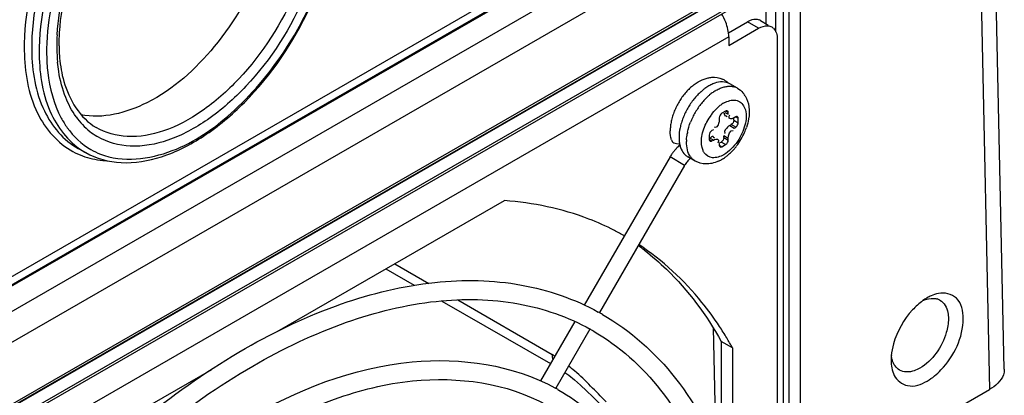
# Model space of a CAD drawing. Header units: inches. Extents: x 0 to 117, y 0 to 83.
# Tile 46 of 73: x 106.761 to 108.599, y 20.073 to 20.775. Entities that reach past the tile are written whole.
import ezdxf

# ---------------------------------------------------------------- set-up
doc = ezdxf.new("R2010")
doc.units = ezdxf.units.IN
doc.header["$LTSCALE"] = 6.431102
doc.header["$MEASUREMENT"] = 0
doc.layers.get('0').update_dxf_attribs({"linetype": 'CONTINUOUS'})

msp = doc.modelspace()

# ---------------------------------------------------------------- linework, layer by layer
at = {"color": 7, "linetype": 'CONTINUOUS'}
for p, q in [((105.3563, 19.493), (108.5545, 21.3395)), ((105.363, 19.479), (108.5651, 21.3277)), ((108.5615, 21.3276), (105.3632, 19.4811)), ((108.586, 21.292), (105.3838, 19.4432)), ((105.378, 19.3822), (108.5935, 21.2387)), ((105.378, 19.2668), (108.5899, 21.1211)), ((108.5871, 21.115), (105.3752, 19.2606)), ((108.5988, 20.1217), (108.5776, 21.1096)), ((108.5495, 21.092), (105.3676, 19.2549)), ((108.5495, 21.092), (108.5711, 20.0838)), ((106.1605, 19.688), (108.1937, 20.8618)), ((106.1574, 19.6812), (108.1906, 20.8551)), ((108.1724, 20.7527), (108.1724, 20.8445)), ((108.1862, 20.8536), (108.1862, 18.5366)), ((108.1974, 18.5305), (108.1974, 20.8474)), ((108.218, 20.8478), (108.218, 18.5307)), ((108.1536, 20.8337), (108.1536, 20.7681)), ((108.0839, 20.7509), (108.1193, 20.7713)), ((108.1235, 20.7734), (108.1193, 20.7713)), ((108.1402, 20.7592), (108.1193, 20.7713)), ((108.1275, 20.7749), (108.1235, 20.7734)), ((108.1439, 20.7737), (108.1583, 20.7654)), ((108.0845, 20.7271), (108.1402, 20.7592)), ((108.0845, 20.7432), (106.2332, 19.6743)), ((108.0845, 20.7432), (108.0845, 20.7271)), ((108.175, 20.7391), (108.175, 18.7782)), ((108.1006, 20.6473), (108.0867, 20.6554)), ((108.0668, 20.592), (108.0668, 20.5888)), ((108.0786, 20.6044), (108.0717, 20.6004)), ((108.0773, 20.602), (108.0835, 20.5984)), ((108.0784, 20.596), (108.0812, 20.5944)), ((108.0835, 20.6016), (108.0786, 20.6044)), ((108.0835, 20.5984), (108.0835, 20.6016)), ((108.094, 20.5876), (108.094, 20.5912)), ((108.094, 20.5876), (108.1023, 20.5827)), ((108.0974, 20.5936), (108.0946, 20.592)), ((108.1023, 20.5908), (108.0974, 20.5936)), ((108.1023, 20.5827), (108.1023, 20.5908)), ((108.0557, 20.5695), (108.0529, 20.5679)), ((108.0656, 20.5815), (108.0647, 20.5789)), ((108.0863, 20.5775), (108.0843, 20.5762)), ((108.0863, 20.5775), (108.0891, 20.5791)), ((108.0863, 20.5775), (108.0946, 20.5727)), ((108.0974, 20.5743), (108.0891, 20.5791)), ((108.0946, 20.5727), (108.0974, 20.5743)), ((108.1018, 20.5804), (108.1023, 20.5827)), ((108.048, 20.5594), (108.048, 20.5514)), ((108.048, 20.5514), (108.0529, 20.5486)), ((108.0557, 20.5502), (108.0494, 20.5538)), ((108.0529, 20.5486), (108.0557, 20.5502)), ((108.0552, 20.5558), (108.058, 20.5542)), ((108.0835, 20.5534), (108.0752, 20.5582)), ((108.0752, 20.555), (108.0752, 20.5582)), ((108.0752, 20.555), (108.0835, 20.5502)), ((108.0774, 20.5632), (108.078, 20.5625)), ((108.0835, 20.5502), (108.0835, 20.5534)), ((106.87, 20.5345), (106.884, 20.5267)), ((108.0646, 20.5462), (108.0639, 20.5447)), ((108.0668, 20.5438), (108.0668, 20.5406)), ((108.0668, 20.5406), (108.0717, 20.5377)), ((108.0671, 20.5448), (108.0703, 20.5466)), ((108.0786, 20.5418), (108.0703, 20.5466)), ((108.0717, 20.5377), (108.0786, 20.5418)), ((107.9748, 20.5187), (107.8147, 20.2414)), ((108.002, 20.503), (107.9748, 20.5187)), ((108.0219, 20.5109), (108.008, 20.519)), ((108.0131, 20.5161), (108.0092, 20.5126)), ((108.002, 20.503), (107.8431, 20.2276)), ((107.2412, 20.192), (107.6656, 20.437)), ((107.4613, 20.319), (107.5249, 20.2823)), ((107.4446, 20.3094), (107.4975, 20.2788)), ((107.5487, 20.2493), (107.7516, 20.1322)), ((107.5785, 20.2513), (107.7546, 20.1494)), ((108.4549, 20.2552), (108.454, 20.2547)), ((107.7969, 20.2107), (107.7331, 20.1001)), ((107.8254, 20.1969), (107.7614, 20.0861)), ((108.0551, 20.1993), (108.0608, 19.9743)), ((108.0914, 20.1617), (108.0706, 20.1738)), ((108.0706, 20.1738), (108.0706, 19.9496)), ((108.0914, 20.1617), (108.0914, 19.8867)), ((108.3876, 20.1396), (108.3875, 20.1386)), ((106.6521, 19.8519), (107.1192, 20.1215)), ((107.7785, 20.1158), (107.7859, 20.1104)), ((107.7859, 20.1104), (107.7966, 20.1018)), ((107.7657, 20.0836), (107.7672, 20.0828)), ((108.2501, 19.8985), (108.5711, 20.0838))]:
    msp.add_line(p, q, dxfattribs=at)
msp.add_lwpolyline([(107.7966, 20.1018), (107.8077, 20.092), (107.819, 20.0812), (107.8305, 20.0699), (107.8542, 20.0458)], dxfattribs=at)
for centre, radius, start, end in [((107.9852, 20.734), 0.1005, 21.3358, 31.2178), ((108.1357, 20.7595), 0.0165, 60.0646, 67.9562), ((108.1564, 20.7473), 0.0166, 47.2598, 59.9465), ((107.1956, 20.726), 0.3655, 176.6631, 179.8849), ((107.18, 20.7316), 0.3459, 176.7149, 180.8105), ((107.1713, 20.7262), 0.3412, 179.9106, 180.856), ((107.1474, 20.7256), 0.3172, 180.815, 185.348), ((107.1515, 20.7315), 0.3173, 180.8565, 181.8519), ((107.1341, 20.7308), 0.2999, 181.829, 185.2022), ((108.0575, 20.6302), 0.0373, 60.4366, 66.1467), ((108.0582, 20.6314), 0.0359, 55.6738, 60.4308), ((108.0891, 20.5652), 0.1126, 134.8717, 139.7792), ((108.0816, 20.5729), 0.1018, 129.6524, 134.8874), ((108.0993, 20.5661), 0.1, 127.7333, 131.7481), ((108.0946, 20.5721), 0.0924, 126.3481, 127.6996), ((108.1032, 20.5715), 0.0833, 122.5684, 125.2245), ((108.0992, 20.5777), 0.0759, 120.0201, 122.5668), ((108.0736, 20.6327), 0.0262, 59.9732, 66.6917), ((108.0874, 20.6244), 0.0265, 60.0189, 72.1328), ((108.0989, 20.5575), 0.1251, 144.4686, 149.0258), ((108.0947, 20.5605), 0.1199, 139.7648, 144.4683), ((108.122, 20.5445), 0.1315, 141.2546, 145.7178), ((108.1144, 20.5506), 0.1217, 136.6272, 141.2722), ((108.1064, 20.5582), 0.1107, 131.7511, 136.6227), ((108.1281, 20.5427), 0.1215, 136.523, 141.1957), ((108.12, 20.5504), 0.1103, 131.5464, 136.5197), ((108.1151, 20.5559), 0.1029, 130.1228, 131.5105), ((108.1096, 20.5625), 0.0943, 125.2687, 130.1762), ((108.0783, 20.6107), 0.0431, 31.4156, 40.824), ((108.0975, 20.5579), 0.1236, 153.4965, 158.1119), ((108.1008, 20.5563), 0.1273, 149.0099, 153.513), ((108.1251, 20.5423), 0.1353, 145.7011, 154.2932), ((108.139, 20.5343), 0.1352, 145.5838, 154.2648), ((108.1358, 20.5365), 0.1313, 141.1774, 145.6002), ((108.114, 20.5556), 0.0748, 126.429, 132.0881), ((108.1077, 20.5642), 0.0641, 122.0566, 126.4024), ((108.104, 20.57), 0.0572, 120.0122, 122.0128), ((106.9816, 20.6761), 0.1418, 215.3993, 223.1349), ((108.0805, 20.5638), 0.1056, 162.9816, 168.2402), ((108.0902, 20.5609), 0.1157, 158.1033, 162.9947), ((108.113, 20.5472), 0.1222, 158.6727, 163.2723), ((108.1222, 20.5436), 0.1321, 154.2758, 158.6913), ((108.1362, 20.5355), 0.1322, 154.2474, 158.6437), ((108.1336, 20.5374), 0.1016, 145.7248, 154.3364), ((108.1314, 20.5389), 0.0989, 141.2789, 145.7333), ((106.9736, 20.6687), 0.1309, 223.1579, 231.3644), ((108.0573, 20.5674), 0.0821, 173.9166, 180.1121), ((108.0689, 20.5662), 0.0937, 168.2277, 173.9198), ((108.1017, 20.5506), 0.1104, 163.2726, 168.2218), ((108.0384, 20.5897), 0.0285, 343.2734, 348.292), ((108.1015, 20.5532), 0.0287, 126.8862, 131.7811), ((108.0077, 20.6107), 0.1159, 336.6061, 341.4857), ((106.9696, 20.6638), 0.1246, 231.3996, 238.7384), ((106.9685, 20.6621), 0.1226, 238.7618, 239.8693), ((108.0828, 20.547), 0.0772, 177.1374, 179.7372), ((108.1079, 20.5442), 0.1025, 168.2825, 169.9059), ((108.0037, 20.6124), 0.1202, 322.4914, 336.6218), ((106.9604, 20.6477), 0.133, 239.8948, 248.3749), ((108.042, 20.481), 0.077, 135.931, 140.8027), ((108.0497, 20.5539), 0.058, 186.6649, 190.3625), ((108.0436, 20.5528), 0.0518, 190.3522, 194.6892), ((108.0137, 20.6041), 0.1073, 315.9655, 317.5014), ((108.0106, 20.6069), 0.1114, 317.5149, 320.9059), ((108.0075, 20.6094), 0.1154, 320.894, 322.4582), ((106.9497, 20.6447), 0.1351, 240.0031, 240.8755), ((106.9309, 20.6687), 0.1572, 257.3547, 264.597), ((108.0466, 20.4772), 0.083, 145.3983, 149.9933), ((108.0458, 20.4778), 0.0819, 140.7871, 145.4124), ((108.0383, 20.537), 0.0309, 214.5436, 220.0207), ((108.0369, 20.5357), 0.029, 220.0294, 225.1584), ((108.0353, 20.5756), 0.0714, 294.5455, 300.0621), ((108.031, 20.5831), 0.08, 300.0786, 305.8671), ((108.0251, 20.5914), 0.0902, 305.8207, 309.3703), ((108.0219, 20.5953), 0.0952, 309.3483, 310.5432), ((108.02, 20.5976), 0.0982, 310.5456, 312.2385), ((108.0174, 20.6004), 0.102, 312.2421, 314.6009), ((108.0152, 20.6026), 0.1052, 314.5954, 315.9652), ((106.932, 20.6793), 0.1679, 264.5518, 266.9993), ((108.0471, 20.477), 0.052, 145.338, 149.9857), ((107.6473, 19.9458), 0.4896, 60.3402, 62.8131), ((107.6224, 19.9522), 0.4965, 52.1327, 53.8283), ((108.4961, 20.184), 0.0823, 114.4267, 120.0665), ((108.5044, 20.1699), 0.0987, 120.7112, 125.6912), ((108.4661, 20.2287), 0.0256, 60.918, 72.9301), ((107.6229, 19.8327), 0.452, 60.0557, 61.17), ((107.5502, 19.8616), 0.6189, 30.9838, 33.3499), ((107.6233, 19.8335), 0.4157, 59.9898, 60.8612), ((107.5314, 19.8503), 0.6408, 29.0831, 30.986), ((107.4539, 19.6843), 0.5539, 56.499, 57.1161), ((108.4853, 20.1384), 0.0977, 174.8764, 179.3052), ((107.5812, 19.8649), 0.3328, 49.6389, 52.1581), ((107.5695, 19.7402), 0.3956, 60.2598, 61.0434)]:
    msp.add_arc(centre, radius, start, end, dxfattribs=at)
for points, knots in [([(107.2491, 21.2359), (107.2283, 21.247), (107.1771, 21.2589), (107.0955, 21.2415), (107.0127, 21.1951), (106.9051, 21.0976), (106.8051, 20.9385), (106.7683, 20.7893), (106.7694, 20.7176)], [0, 0, 0, 0, 0.08831, 0.188884, 0.306778, 0.440552, 0.730528, 1, 1, 1, 1]), ([(107.2533, 21.2223), (107.2332, 21.2335), (107.1833, 21.2459), (107.1035, 21.2296), (107.0223, 21.1849), (106.9167, 21.0898), (106.8185, 20.9342), (106.7822, 20.788), (106.7833, 20.7177)], [0, 0, 0, 0, 0.088208, 0.18848, 0.306129, 0.439822, 0.730085, 1, 1, 1, 1]), ([(107.2672, 21.2146), (107.2471, 21.2258), (107.1973, 21.2381), (107.1174, 21.2219), (107.0363, 21.1771), (106.9306, 21.0821), (106.8324, 20.9264), (106.7961, 20.7803), (106.7972, 20.7099)], [0, 0, 0, 0, 0.088208, 0.18848, 0.306129, 0.439822, 0.730085, 1, 1, 1, 1]), ([(107.1932, 21.2195), (107.1462, 21.218), (107.0431, 21.1734), (106.9232, 21.0507), (106.8359, 20.8902), (106.8102, 20.7682), (106.8111, 20.7101)], [0, 0, 0, 0, 0.20665, 0.465725, 0.744861, 1, 1, 1, 1]), ([(106.8307, 20.7472), (106.8339, 20.8027), (106.8642, 20.9158), (106.9524, 21.0609), (107.0671, 21.1665), (107.1636, 21.1981), (107.2051, 21.1942)], [0, 0, 0, 0, 0.265047, 0.546829, 0.801045, 1, 1, 1, 1]), ([(107.2378, 21.1731), (107.2038, 21.1911), (107.1313, 21.1864), (107.0505, 21.1417), (106.9847, 21.0854), (106.9263, 21.0125), (106.865, 20.9039), (106.8381, 20.8119), (106.8347, 20.7514)], [0, 0, 0, 0, 0.176977, 0.29334, 0.426794, 0.571829, 0.721107, 1, 1, 1, 1]), ([(107.2489, 21.0481), (107.2497, 20.992), (107.223, 20.8746), (107.1347, 20.7248), (107.0174, 20.6165), (106.9158, 20.589), (106.875, 20.5977)], [0, 0, 0, 0, 0.262788, 0.548296, 0.804415, 1, 1, 1, 1]), ([(107.3156, 21.0122), (107.3165, 20.9506), (107.2846, 20.8225), (107.1982, 20.6864), (107.1054, 20.6037), (107.0343, 20.5651), (106.9644, 20.5518), (106.9211, 20.5635), (106.9037, 20.5736)], [0, 0, 0, 0, 0.27048, 0.561111, 0.694696, 0.812022, 0.911907, 1, 1, 1, 1]), ([(107.3349, 21.0125), (107.3359, 20.9484), (107.3027, 20.8154), (107.213, 20.6739), (107.1167, 20.5878), (107.0428, 20.5476), (106.9701, 20.5336), (106.925, 20.5456), (106.9069, 20.5561)], [0, 0, 0, 0, 0.270368, 0.560932, 0.694539, 0.811927, 0.911886, 1, 1, 1, 1]), ([(106.884, 20.5267), (106.9039, 20.5156), (106.9526, 20.5028), (107.0305, 20.5163), (107.1092, 20.5568), (107.2123, 20.6441), (107.3114, 20.7909), (107.3522, 20.9297), (107.3562, 20.9986)], [0, 0, 0, 0, 0.090998, 0.191904, 0.307996, 0.439044, 0.725637, 1, 1, 1, 1]), ([(106.9114, 20.524), (106.953, 20.5075), (107.0506, 20.5204), (107.1647, 20.6006), (107.2901, 20.7487), (107.3476, 20.8962), (107.3533, 20.9954)], [0, 0, 0, 0, 0.188438, 0.371463, 0.582387, 1, 1, 1, 1]), ([(108.1576, 20.7639), (108.1589, 20.7638), (108.1614, 20.7633), (108.1637, 20.7623), (108.1648, 20.7617)], [0, 0, 0, 0, 0.508114, 1, 1, 1, 1]), ([(106.7694, 20.7176), (106.77, 20.6777), (106.781, 20.6036), (106.8316, 20.5441), (106.8603, 20.5287)], [0, 0, 0, 0, 0.549797, 1, 1, 1, 1]), ([(106.7833, 20.7177), (106.7839, 20.6793), (106.7945, 20.6078), (106.8425, 20.5498), (106.87, 20.5345)], [0, 0, 0, 0, 0.54954, 1, 1, 1, 1]), ([(106.7972, 20.7099), (106.7978, 20.6719), (106.8082, 20.6012), (106.8551, 20.5434), (106.8822, 20.5278)], [0, 0, 0, 0, 0.549272, 1, 1, 1, 1]), ([(106.8111, 20.7101), (106.8113, 20.699), (106.8137, 20.6583), (106.8243, 20.6176), (106.8384, 20.5915)], [0, 0, 0, 0, 0.2731, 1, 1, 1, 1]), ([(106.8354, 20.7036), (106.8367, 20.6889), (106.8445, 20.64), (106.8734, 20.5914), (106.9037, 20.5736)], [0, 0, 0, 0, 0.295254, 1, 1, 1, 1]), ([(106.8467, 20.6299), (106.8405, 20.6454), (106.8349, 20.6676), (106.8321, 20.6901), (106.8315, 20.696)], [0, 0, 0, 0, 0.736268, 1, 1, 1, 1]), ([(108.0458, 20.6665), (108.0469, 20.6668), (108.0493, 20.6672), (108.0516, 20.6675), (108.0528, 20.6676)], [0, 0, 0, 0, 0.502804, 1, 1, 1, 1]), ([(108.0785, 20.6611), (108.0794, 20.6605), (108.0813, 20.659), (108.0831, 20.6574), (108.0839, 20.6566)], [0, 0, 0, 0, 0.499332, 1, 1, 1, 1]), ([(108.0549, 20.6552), (108.0536, 20.6547), (108.051, 20.6535), (108.0486, 20.6522), (108.0473, 20.6515)], [0, 0, 0, 0, 0.491683, 1, 1, 1, 1]), ([(108.0612, 20.6434), (108.0625, 20.6441), (108.0649, 20.6455), (108.0675, 20.6466), (108.0687, 20.6472)], [0, 0, 0, 0, 0.508226, 1, 1, 1, 1]), ([(108.0687, 20.6472), (108.0699, 20.6477), (108.0723, 20.6486), (108.0748, 20.6493), (108.076, 20.6496)], [0, 0, 0, 0, 0.509109, 1, 1, 1, 1]), ([(108.076, 20.6496), (108.0772, 20.6499), (108.0795, 20.6505), (108.0818, 20.6508), (108.083, 20.6509)], [0, 0, 0, 0, 0.509519, 1, 1, 1, 1]), ([(108.083, 20.6509), (108.0841, 20.651), (108.0863, 20.6511), (108.0884, 20.651), (108.0895, 20.6508)], [0, 0, 0, 0, 0.508378, 1, 1, 1, 1]), ([(108.0895, 20.6508), (108.0905, 20.6507), (108.0926, 20.6504), (108.0945, 20.6499), (108.0955, 20.6496)], [0, 0, 0, 0, 0.50563, 1, 1, 1, 1]), ([(108.0811, 20.6223), (108.0878, 20.6251), (108.1046, 20.6273), (108.1193, 20.6044), (108.1157, 20.576), (108.107, 20.5569), (108.1007, 20.5476)], [0, 0, 0, 0, 0.208991, 0.406908, 0.677413, 1, 1, 1, 1]), ([(108.115, 20.6331), (108.1227, 20.6207), (108.1244, 20.5983), (108.1193, 20.5791), (108.1176, 20.5739)], [0, 0, 0, 0, 0.727165, 1, 1, 1, 1]), ([(108.0754, 20.6195), (108.0763, 20.62), (108.0782, 20.621), (108.0801, 20.6219), (108.0811, 20.6223)], [0, 0, 0, 0, 0.508943, 1, 1, 1, 1]), ([(108.0819, 20.6045), (108.0815, 20.6048), (108.0803, 20.6051), (108.0792, 20.6047), (108.0786, 20.6044)], [0, 0, 0, 0, 0.473706, 1, 1, 1, 1]), ([(108.0835, 20.6016), (108.0835, 20.6022), (108.0833, 20.6034), (108.0824, 20.6043), (108.0819, 20.6045)], [0, 0, 0, 0, 0.526298, 1, 1, 1, 1]), ([(106.8384, 20.5915), (106.8417, 20.5853), (106.8559, 20.5621), (106.8764, 20.5427), (106.8937, 20.5326)], [0, 0, 0, 0, 0.26297, 1, 1, 1, 1]), ([(108.0668, 20.5888), (108.0668, 20.588), (108.0667, 20.5864), (108.0664, 20.5848), (108.0663, 20.5839)], [0, 0, 0, 0, 0.464113, 1, 1, 1, 1]), ([(108.0753, 20.601), (108.0755, 20.5998), (108.076, 20.5977), (108.0771, 20.5958), (108.0779, 20.5952)], [0, 0, 0, 0, 0.554201, 1, 1, 1, 1]), ([(108.0863, 20.5904), (108.0856, 20.5908), (108.0843, 20.5936), (108.0857, 20.596), (108.0864, 20.5975)], [0, 0, 0, 0, 0.343148, 1, 1, 1, 1]), ([(108.0946, 20.592), (108.0933, 20.5912), (108.0906, 20.5901), (108.0875, 20.5898), (108.0863, 20.5904)], [0, 0, 0, 0, 0.548025, 1, 1, 1, 1]), ([(108.1007, 20.5937), (108.1003, 20.594), (108.0991, 20.5943), (108.098, 20.5939), (108.0974, 20.5936)], [0, 0, 0, 0, 0.473706, 1, 1, 1, 1]), ([(108.1023, 20.5908), (108.1023, 20.5914), (108.102, 20.5926), (108.1012, 20.5934), (108.1007, 20.5937)], [0, 0, 0, 0, 0.526298, 1, 1, 1, 1]), ([(108.0647, 20.5789), (108.064, 20.5774), (108.0627, 20.5746), (108.0592, 20.5737), (108.0579, 20.5741)], [0, 0, 0, 0, 0.548501, 1, 1, 1, 1]), ([(108.0974, 20.5743), (108.0985, 20.5749), (108.1002, 20.5769), (108.1014, 20.5792), (108.1018, 20.5804)], [0, 0, 0, 0, 0.468164, 1, 1, 1, 1]), ([(107.9774, 20.5508), (107.9777, 20.5497), (107.9788, 20.5475), (107.9807, 20.5459), (107.9817, 20.5453)], [0, 0, 0, 0, 0.489, 1, 1, 1, 1]), ([(107.9916, 20.5553), (107.9916, 20.5539), (107.9917, 20.5512), (107.9919, 20.5485), (107.9921, 20.5472)], [0, 0, 0, 0, 0.508584, 1, 1, 1, 1]), ([(108.048, 20.5514), (108.048, 20.5508), (108.0483, 20.5496), (108.0491, 20.5488), (108.0496, 20.5485)], [0, 0, 0, 0, 0.526298, 1, 1, 1, 1]), ([(108.0529, 20.5565), (108.0525, 20.5563), (108.0516, 20.5556), (108.0509, 20.5548), (108.0505, 20.5543)], [0, 0, 0, 0, 0.43608, 1, 1, 1, 1]), ([(108.0557, 20.5566), (108.0553, 20.5568), (108.0543, 20.5571), (108.0534, 20.5568), (108.0529, 20.5565)], [0, 0, 0, 0, 0.456416, 1, 1, 1, 1]), ([(108.0557, 20.5502), (108.057, 20.551), (108.0597, 20.5521), (108.0628, 20.5524), (108.064, 20.5518)], [0, 0, 0, 0, 0.548025, 1, 1, 1, 1]), ([(108.064, 20.5518), (108.0647, 20.5514), (108.0658, 20.5494), (108.065, 20.5474), (108.0646, 20.5462)], [0, 0, 0, 0, 0.371071, 1, 1, 1, 1]), ([(107.9935, 20.5397), (107.9938, 20.5385), (107.9945, 20.5363), (107.9953, 20.5341), (107.9958, 20.5331)], [0, 0, 0, 0, 0.509313, 1, 1, 1, 1]), ([(108.0496, 20.5485), (108.0501, 20.5482), (108.0512, 20.5479), (108.0524, 20.5483), (108.0529, 20.5486)], [0, 0, 0, 0, 0.473706, 1, 1, 1, 1]), ([(108.0668, 20.5406), (108.0668, 20.54), (108.0671, 20.5388), (108.0679, 20.5379), (108.0684, 20.5377)], [0, 0, 0, 0, 0.526298, 1, 1, 1, 1]), ([(108.0684, 20.5377), (108.0688, 20.5374), (108.07, 20.5371), (108.0712, 20.5374), (108.0717, 20.5377)], [0, 0, 0, 0, 0.473706, 1, 1, 1, 1]), ([(108.003, 20.5227), (108.0037, 20.522), (108.0053, 20.5206), (108.0071, 20.5195), (108.0079, 20.519)], [0, 0, 0, 0, 0.502353, 1, 1, 1, 1]), ([(108.0092, 20.5126), (108.0084, 20.5117), (108.0066, 20.5097), (108.0051, 20.5076), (108.0043, 20.5065)], [0, 0, 0, 0, 0.48954, 1, 1, 1, 1]), ([(108.0219, 20.5109), (108.0209, 20.5115), (108.019, 20.5128), (108.0172, 20.5143), (108.0164, 20.5151)], [0, 0, 0, 0, 0.497103, 1, 1, 1, 1]), ([(108.0388, 20.5264), (108.0383, 20.5271), (108.0375, 20.5285), (108.0368, 20.5299), (108.0365, 20.5307)], [0, 0, 0, 0, 0.491767, 1, 1, 1, 1]), ([(107.871, 20.3813), (107.8555, 20.3892), (107.7904, 20.4184), (107.7192, 20.4333), (107.6656, 20.437)], [0, 0, 0, 0, 0.244945, 1, 1, 1, 1]), ([(108.0672, 20.2018), (108.057, 20.2173), (108.0148, 20.2755), (107.961, 20.3254), (107.9165, 20.3547)], [0, 0, 0, 0, 0.258301, 1, 1, 1, 1]), ([(107.9272, 20.3441), (107.9415, 20.333), (107.9978, 20.2841), (108.0431, 20.2231), (108.0706, 20.1738)], [0, 0, 0, 0, 0.242725, 1, 1, 1, 1]), ([(106.5315, 19.4801), (106.6155, 19.6234), (106.8054, 19.8798), (107.103, 20.1286), (107.3533, 20.2478), (107.5293, 20.2907), (107.6955, 20.288), (107.7966, 20.2532), (107.8409, 20.2287)], [0, 0, 0, 0, 0.303932, 0.578779, 0.699654, 0.808546, 0.907306, 1, 1, 1, 1]), ([(108.5222, 20.2163), (108.5222, 20.2298), (108.5168, 20.2588), (108.4871, 20.2657), (108.4758, 20.2634)], [0, 0, 0, 0, 0.537201, 1, 1, 1, 1]), ([(106.5583, 19.4559), (106.6407, 19.5973), (106.8267, 19.8502), (107.1181, 20.0958), (107.3621, 20.2131), (107.5313, 20.255), (107.6892, 20.2527), (107.7844, 20.2197), (107.8258, 20.1966)], [0, 0, 0, 0, 0.308014, 0.585652, 0.706724, 0.814557, 0.910831, 1, 1, 1, 1]), ([(108.4678, 20.2542), (108.4688, 20.2542), (108.4708, 20.2539), (108.4727, 20.2534), (108.4737, 20.2531)], [0, 0, 0, 0, 0.505861, 1, 1, 1, 1]), ([(108.4786, 20.251), (108.4866, 20.2465), (108.4937, 20.233), (108.4946, 20.2201), (108.4946, 20.2162)], [0, 0, 0, 0, 0.704552, 1, 1, 1, 1]), ([(107.8486, 20.2244), (107.901, 20.1942), (107.9979, 20.1076), (108.0562, 19.9928), (108.078, 19.9308)], [0, 0, 0, 0, 0.479387, 1, 1, 1, 1]), ([(108.4275, 20.2326), (108.4111, 20.2148), (108.3947, 20.1858), (108.3886, 20.1546), (108.3879, 20.1471)], [0, 0, 0, 0, 0.763906, 1, 1, 1, 1]), ([(108.4946, 20.2162), (108.4946, 20.2075), (108.4881, 20.1715), (108.4651, 20.1375), (108.4411, 20.1237)], [0, 0, 0, 0, 0.240696, 1, 1, 1, 1]), ([(108.4549, 20.0997), (108.4644, 20.1052), (108.4996, 20.1349), (108.5222, 20.1815), (108.5222, 20.2163)], [0, 0, 0, 0, 0.240727, 1, 1, 1, 1]), ([(107.8313, 20.1935), (107.8797, 20.1655), (107.9698, 20.0847), (108.0239, 19.9777), (108.0444, 19.9195)], [0, 0, 0, 0, 0.475521, 1, 1, 1, 1]), ([(108.403, 20.1202), (108.3967, 20.124), (108.3905, 20.1337), (108.3885, 20.1438), (108.3882, 20.1468)], [0, 0, 0, 0, 0.714131, 1, 1, 1, 1]), ([(106.6132, 19.433), (106.6869, 19.5583), (106.8535, 19.783), (107.1536, 20.0322), (107.4687, 20.1604), (107.6816, 20.1302), (107.761, 20.0863)], [0, 0, 0, 0, 0.304804, 0.580407, 0.809734, 1, 1, 1, 1]), ([(106.64, 19.4087), (106.7119, 19.532), (106.8742, 19.7523), (107.128, 19.9666), (107.3409, 20.0686), (107.526, 20.1158), (107.6701, 20.0962), (107.7441, 20.0551)], [0, 0, 0, 0, 0.30895, 0.587374, 0.70874, 0.816767, 1, 1, 1, 1]), ([(108.3934, 20.1103), (108.398, 20.1009), (108.4196, 20.0842), (108.444, 20.0934), (108.4549, 20.0997)], [0, 0, 0, 0, 0.454675, 1, 1, 1, 1]), ([(108.4411, 20.1237), (108.4378, 20.1218), (108.4262, 20.1161), (108.4109, 20.1154), (108.403, 20.1202)], [0, 0, 0, 0, 0.295446, 1, 1, 1, 1]), ([(108.5988, 20.1217), (108.5989, 20.1182), (108.596, 20.102), (108.5821, 20.0902), (108.5711, 20.0838)], [0, 0, 0, 0, 0.214208, 1, 1, 1, 1]), ([(107.7672, 20.0828), (107.8063, 20.0602), (107.8794, 19.9989), (107.9877, 19.8223), (108.0117, 19.6578), (108.0117, 19.5465)], [0, 0, 0, 0, 0.220993, 0.455972, 1, 1, 1, 1])]:
    msp.add_open_spline(points, degree=3, knots=knots, dxfattribs=at)
for points in [[(108.0845, 20.7432), (108.0845, 20.7525), (108.0822, 20.7619), (108.0789, 20.7706)], [(108.1418, 20.7747), (108.1374, 20.7765), (108.1321, 20.7762), (108.1275, 20.7749)], [(108.1402, 20.7592), (108.1454, 20.7622), (108.1516, 20.7644), (108.1576, 20.7639)], [(108.1677, 20.7595), (108.173, 20.7546), (108.175, 20.7463), (108.175, 20.7391)], [(108.0166, 20.6513), (108.0211, 20.655), (108.026, 20.6584), (108.0312, 20.6611)], [(108.0312, 20.6611), (108.0358, 20.6635), (108.0407, 20.6654), (108.0458, 20.6665)], [(108.0528, 20.6676), (108.0595, 20.6682), (108.0665, 20.6671), (108.0726, 20.6644)], [(108.0473, 20.6515), (108.0447, 20.65), (108.0422, 20.6483), (108.0398, 20.6465)], [(108.0688, 20.6589), (108.064, 20.6584), (108.0593, 20.6571), (108.0549, 20.6552)], [(108.084, 20.6567), (108.0793, 20.6588), (108.0739, 20.6594), (108.0688, 20.6589)], [(108.1006, 20.6473), (108.1045, 20.6451), (108.108, 20.6422), (108.1109, 20.6388)], [(106.866, 20.5939), (106.8581, 20.605), (106.8517, 20.6172), (106.8467, 20.6299)], [(108.0542, 20.6007), (108.0572, 20.6044), (108.0604, 20.6079), (108.0639, 20.611)], [(108.0717, 20.6004), (108.0689, 20.5988), (108.0668, 20.5952), (108.0668, 20.592)], [(108.094, 20.5876), (108.094, 20.5843), (108.0919, 20.5808), (108.0891, 20.5791)], [(107.9936, 20.5731), (107.9924, 20.5672), (107.9917, 20.5613), (107.9916, 20.5553)], [(108.0075, 20.565), (108.0088, 20.5714), (108.0108, 20.5776), (108.0131, 20.5837)], [(108.0366, 20.5674), (108.038, 20.5722), (108.0399, 20.5768), (108.0421, 20.5814)], [(108.0529, 20.5679), (108.0501, 20.5663), (108.048, 20.5627), (108.048, 20.5594)], [(108.0824, 20.5746), (108.0793, 20.5719), (108.075, 20.5666), (108.0774, 20.5632)], [(108.0835, 20.5534), (108.0835, 20.5591), (108.087, 20.5699), (108.0924, 20.5681)], [(107.9773, 20.5508), (107.9758, 20.5561), (107.9752, 20.5617), (107.9752, 20.5673)], [(108.0057, 20.5508), (108.0059, 20.5546), (108.0063, 20.5584), (108.007, 20.5622)], [(108.0365, 20.5307), (108.0334, 20.5377), (108.0329, 20.546), (108.0338, 20.5536)], [(108.0338, 20.5536), (108.0343, 20.5583), (108.0353, 20.5629), (108.0366, 20.5674)], [(108.0752, 20.555), (108.0752, 20.5518), (108.0731, 20.5482), (108.0703, 20.5466)], [(108.0786, 20.5418), (108.0815, 20.5434), (108.0835, 20.547), (108.0835, 20.5502)], [(107.9817, 20.5453), (107.985, 20.5434), (107.9891, 20.5431), (107.9928, 20.5436)], [(107.9933, 20.5406), (107.991, 20.5387), (107.9887, 20.5367), (107.9866, 20.5345)], [(107.9958, 20.5331), (107.9975, 20.5292), (107.9999, 20.5256), (108.003, 20.5227)], [(108.0074, 20.5318), (108.0061, 20.5368), (108.0055, 20.5421), (108.0056, 20.5473)], [(108.0128, 20.5194), (108.0103, 20.5231), (108.0085, 20.5274), (108.0074, 20.5318)], [(108.1007, 20.5476), (108.0939, 20.5378), (108.0853, 20.5287), (108.075, 20.5227)], [(106.8603, 20.5287), (106.8717, 20.5226), (106.8839, 20.5181), (106.8965, 20.5153)], [(108.0539, 20.5173), (108.0481, 20.518), (108.0421, 20.5216), (108.0388, 20.5264)], [(108.075, 20.5227), (108.0687, 20.5191), (108.0611, 20.5166), (108.0539, 20.5173)], [(108.0416, 20.5056), (108.0348, 20.5057), (108.0278, 20.5075), (108.0219, 20.5109)], [(108.053, 20.5067), (108.0493, 20.5059), (108.0455, 20.5055), (108.0416, 20.5056)], [(108.065, 20.5107), (108.0612, 20.509), (108.0571, 20.5076), (108.053, 20.5067)], [(108.4758, 20.2634), (108.471, 20.2625), (108.4665, 20.2609), (108.4621, 20.2589)], [(108.4468, 20.25), (108.4398, 20.245), (108.4333, 20.239), (108.4275, 20.2326)], [(108.4469, 20.25), (108.4534, 20.253), (108.4607, 20.2549), (108.4678, 20.2542)], [(107.7546, 20.1496), (107.7547, 20.1462), (107.7551, 20.1428), (107.7558, 20.1396)], [(108.3875, 20.1386), (108.3875, 20.129), (108.3891, 20.1189), (108.3934, 20.1103)], [(107.8555, 20.061), (107.836, 20.0802), (107.8176, 20.1008), (107.7967, 20.1185)]]:
    msp.add_open_spline(points, degree=3, dxfattribs=at)

doc.saveas('drawing.dxf')
